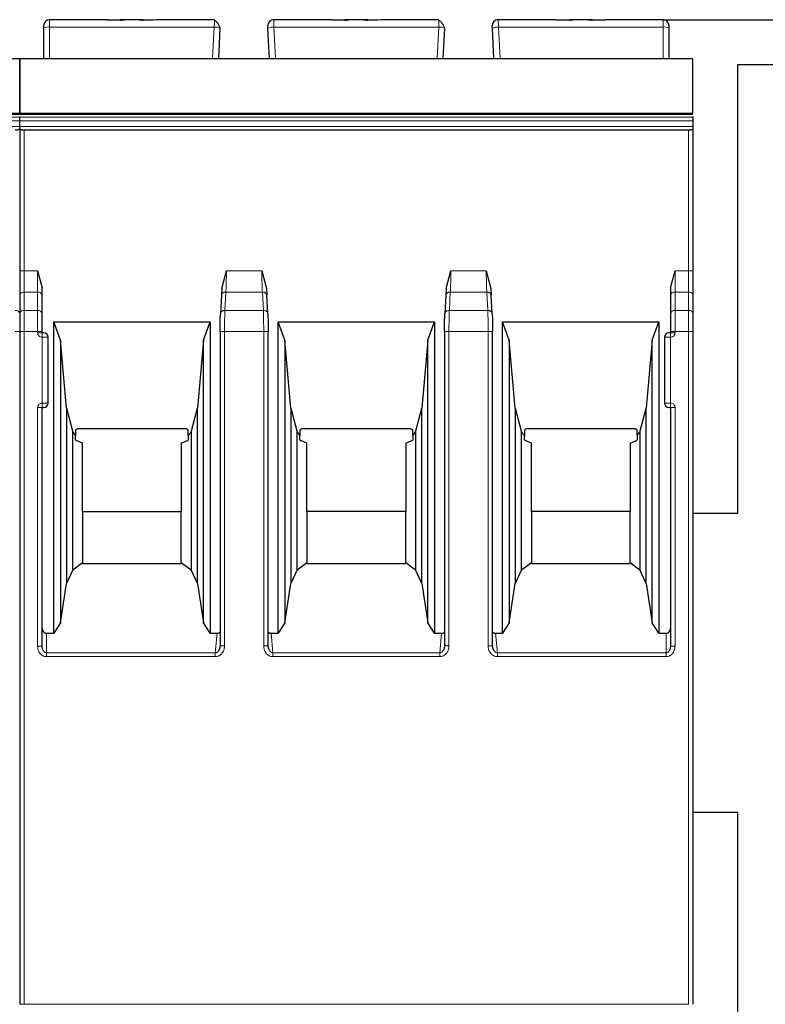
# Model space of a CAD drawing. Header units: millimetres. Extents: x 5 to 418, y 2 to 292.
# Tile 12 of 30: x 90 to 115, y 223 to 256. Entities that reach past the tile are written whole.
import ezdxf

# ---------------------------------------------------------------- set-up
doc = ezdxf.new("R2010")
doc.units = ezdxf.units.MM
doc.layers.add('SLD-0', color=7, linetype='Continuous')
doc.styles.add('SLDTEXTSTYLE0', font='TXT', dxfattribs={"width": 0.605})
doc.dimstyles.new('SLDDIMSTYLE0', dxfattribs={"dimtxt": 3.5, "dimasz": 3.302, "dimexe": 0, "dimexo": 0.0625, "dimgap": 0.875, "dimtad": 1, "dimrnd": 1e-09, "dimzin": 12, "dimdsep": 46, "dimtxsty": 'SLDTEXTSTYLE0', "dimsah": 1, "dimcen": 0.09, "dimadec": 0, "dimazin": 3, "dimtfac": 1, "dimtofl": 0, "dimtmove": 0, "dimatfit": 3, "dimfxl": 1, "dimfrac": 2, "dimtolj": 1, "dimtzin": 12, "dimarcsym": 0})

# ---------------------------------------------------------------- blocks, each defined once
blk = doc.blocks.new('_D_1')
at = {"layer": 'SLD-0'}
for p, q in [((111.138, 256.225), (150.638, 256.225)), ((149.638, 256.225), (149.638, 136.725)), ((139.638, 136.725), (150.638, 136.725))]:
    blk.add_line(p, q, dxfattribs=at)
for points in [[(149.638, 256.225), (149.13, 252.923), (150.146, 252.923)], [(149.638, 136.725), (150.146, 140.027), (149.13, 140.027)]]:
    blk.add_solid(points, dxfattribs=at)
at = {"layer": 'SLD-0', "insert": (145.126, 190.46), "char_height": 3.5, "attachment_point": 1, "rotation": 90, "style": 'SLDTEXTSTYLE0'}
blk.add_mtext('119,5', dxfattribs=at)

msp = doc.modelspace()

# ---------------------------------------------------------------- linework, layer by layer
at = {"color": 7, "linetype": 'Continuous', "lineweight": 25}
for p, q in [((92.557, 256.225), (90.638, 256.225)), ((92.553, 256.225), (93.009, 256.225)), ((93.009, 256.206), (92.557, 256.225)), ((93.134, 256.225), (93.009, 256.225)), ((93.642, 256.225), (93.134, 256.225)), ((93.767, 256.225), (93.645, 256.225)), ((94.219, 256.225), (93.767, 256.206)), ((93.767, 256.225), (94.097, 256.225)), ((96.145, 256.225), (94.219, 256.225)), ((100.057, 256.225), (98.131, 256.225)), ((100.053, 256.225), (100.509, 256.225)), ((100.509, 256.206), (100.057, 256.225)), ((100.634, 256.225), (100.509, 256.225)), ((101.142, 256.225), (100.634, 256.225)), ((101.267, 256.225), (101.145, 256.225)), ((101.719, 256.225), (101.267, 256.206)), ((101.267, 256.225), (101.597, 256.225)), ((103.645, 256.225), (101.719, 256.225)), ((107.557, 256.225), (105.631, 256.225)), ((108.009, 256.206), (107.557, 256.225)), ((107.557, 256.225), (108.009, 256.225)), ((108.134, 256.225), (108.009, 256.225)), ((108.642, 256.225), (108.134, 256.225)), ((108.767, 256.225), (108.645, 256.225)), ((109.219, 256.225), (108.767, 256.206)), ((108.767, 256.225), (109.219, 256.225)), ((111.138, 256.225), (109.219, 256.225)), ((90.438, 255.943), (90.438, 254.925)), ((96.288, 254.925), (96.341, 255.932)), ((97.988, 254.925), (97.935, 255.932)), ((103.788, 254.925), (103.841, 255.932)), ((105.488, 254.925), (105.435, 255.932)), ((111.338, 254.925), (111.338, 255.943)), ((67.138, 254.925), (89.638, 254.925)), ((89.638, 254.925), (112.138, 254.925)), ((113.638, 239.725), (113.638, 254.725)), ((113.638, 254.725), (121.638, 254.725)), ((67.138, 253.071), (89.638, 253.071)), ((89.638, 253.071), (112.138, 253.071)), ((89.638, 252.963), (89.638, 252.994)), ((89.638, 252.844), (89.638, 252.963)), ((89.638, 252.656), (89.638, 252.844)), ((112.138, 252.994), (112.138, 252.963)), ((112.138, 252.963), (112.138, 252.844)), ((112.138, 252.844), (112.138, 252.656)), ((89.638, 252.583), (89.638, 252.656)), ((89.638, 252.583), (89.638, 247.826)), ((111.988, 252.529), (89.788, 252.529)), ((112.138, 252.656), (112.138, 252.583)), ((112.138, 252.583), (112.138, 247.826)), ((90.238, 247.826), (90.388, 247.258)), ((96.388, 247.244), (96.546, 247.825)), ((97.73, 247.826), (97.888, 247.244)), ((103.888, 247.244), (104.046, 247.825)), ((105.23, 247.826), (105.388, 247.244)), ((111.388, 247.258), (111.538, 247.826)), ((90.388, 247.012), (90.388, 247.258)), ((96.388, 247.244), (96.379, 247.012)), ((97.888, 247.244), (97.897, 247.012)), ((103.888, 247.244), (103.879, 247.012)), ((105.388, 247.244), (105.397, 247.012)), ((111.388, 247.258), (111.388, 247.012)), ((89.638, 247.012), (89.638, 246.398)), ((89.638, 247.012), (89.638, 246.398)), ((90.388, 246.398), (90.388, 247.012)), ((96.379, 247.029), (96.346, 246.393)), ((97.93, 246.393), (97.897, 247.029)), ((103.879, 247.029), (103.846, 246.393)), ((105.43, 246.393), (105.397, 247.029)), ((111.388, 247.012), (111.388, 246.398)), ((112.138, 247.012), (112.138, 246.398)), ((90.776, 246.121), (96, 246.121)), ((90.776, 235.713), (90.776, 246.121)), ((90.998, 245.511), (90.776, 246.121)), ((95.778, 245.511), (96, 246.121)), ((96, 246.121), (96, 235.713)), ((98.276, 246.121), (103.5, 246.121)), ((98.276, 235.713), (98.276, 246.121)), ((98.498, 245.511), (98.276, 246.121)), ((103.278, 245.511), (103.5, 246.121)), ((103.5, 246.121), (103.5, 235.713)), ((105.776, 246.121), (111, 246.121)), ((105.776, 235.713), (105.776, 246.121)), ((105.998, 245.511), (105.776, 246.121)), ((110.778, 245.511), (111, 246.121)), ((111, 246.121), (111, 235.713)), ((89.638, 245.797), (89.638, 223.311)), ((90.388, 245.761), (90.388, 245.797)), ((90.588, 243.411), (90.588, 245.611)), ((96.333, 245.797), (96.333, 235.289)), ((97.943, 235.289), (97.943, 245.8)), ((103.833, 245.797), (103.833, 235.289)), ((105.443, 235.289), (105.443, 245.8)), ((111.188, 245.611), (111.188, 243.411)), ((111.388, 245.797), (111.388, 245.761)), ((112.138, 245.797), (112.138, 223.311)), ((90.998, 245.511), (90.998, 236.065)), ((91.197, 243.241), (90.998, 245.511)), ((95.778, 245.511), (95.579, 243.241)), ((95.778, 236.065), (95.778, 245.511)), ((98.498, 245.511), (98.498, 236.065)), ((98.697, 243.241), (98.498, 245.511)), ((103.278, 245.511), (103.079, 243.241)), ((103.278, 236.065), (103.278, 245.511)), ((105.998, 245.511), (105.998, 236.065)), ((106.197, 243.241), (105.998, 245.511)), ((110.778, 245.511), (110.579, 243.241)), ((110.778, 236.065), (110.778, 245.511)), ((90.388, 235.28), (90.388, 243.261)), ((90.388, 243.261), (90.438, 243.261)), ((91.197, 243.241), (91.411, 242.441)), ((91.197, 243.241), (91.197, 237.376)), ((95.365, 242.441), (95.579, 243.241)), ((95.579, 237.376), (95.579, 243.241)), ((98.697, 243.241), (98.911, 242.441)), ((98.697, 243.241), (98.697, 237.376)), ((102.865, 242.441), (103.079, 243.241)), ((103.079, 237.376), (103.079, 243.241)), ((106.197, 243.241), (106.411, 242.441)), ((106.197, 243.241), (106.197, 237.376)), ((110.365, 242.441), (110.579, 243.241)), ((110.579, 237.376), (110.579, 243.241)), ((111.338, 243.261), (111.388, 243.261)), ((111.388, 243.261), (111.388, 235.28)), ((91.411, 242.441), (91.503, 242.323)), ((91.411, 237.838), (91.411, 242.441)), ((91.503, 242.504), (91.503, 242.323)), ((91.503, 242.174), (91.503, 242.323)), ((95.153, 242.551), (91.623, 242.551)), ((95.273, 242.323), (95.273, 242.504)), ((95.273, 242.323), (95.365, 242.441)), ((95.273, 242.323), (95.273, 242.174)), ((95.365, 242.441), (95.365, 237.838)), ((98.911, 242.441), (99.003, 242.323)), ((98.911, 237.838), (98.911, 242.441)), ((99.003, 242.504), (99.003, 242.323)), ((99.003, 242.174), (99.003, 242.323)), ((102.653, 242.551), (99.123, 242.551)), ((102.773, 242.323), (102.773, 242.504)), ((102.773, 242.323), (102.865, 242.441)), ((102.773, 242.323), (102.773, 242.174)), ((102.865, 242.441), (102.865, 237.838)), ((106.411, 242.441), (106.503, 242.323)), ((106.411, 237.838), (106.411, 242.441)), ((106.503, 242.504), (106.503, 242.323)), ((106.503, 242.174), (106.503, 242.323)), ((110.153, 242.551), (106.623, 242.551)), ((110.273, 242.323), (110.273, 242.504)), ((110.273, 242.323), (110.365, 242.441)), ((110.273, 242.323), (110.273, 242.174)), ((110.365, 242.441), (110.365, 237.838)), ((91.514, 242.161), (91.531, 242.161)), ((91.738, 242.071), (91.531, 242.161)), ((91.738, 239.79), (91.738, 242.071)), ((95.038, 242.071), (95.245, 242.161)), ((95.038, 242.071), (95.038, 239.79)), ((95.245, 242.161), (95.263, 242.161)), ((99.014, 242.161), (99.031, 242.161)), ((99.238, 242.071), (99.031, 242.161)), ((99.238, 239.79), (99.238, 242.071)), ((102.538, 242.071), (102.745, 242.161)), ((102.538, 242.071), (102.538, 239.79)), ((102.745, 242.161), (102.763, 242.161)), ((106.514, 242.161), (106.531, 242.161)), ((106.738, 242.071), (106.531, 242.161)), ((106.738, 239.79), (106.738, 242.071)), ((110.038, 242.071), (110.245, 242.161)), ((110.038, 242.071), (110.038, 239.79)), ((110.245, 242.161), (110.263, 242.161)), ((91.738, 239.79), (91.738, 238.08)), ((91.738, 239.79), (95.038, 239.79)), ((95.038, 238.08), (95.038, 239.79)), ((99.238, 239.79), (99.238, 238.08)), ((102.538, 239.79), (99.238, 239.79)), ((102.538, 238.08), (102.538, 239.79)), ((106.738, 239.79), (106.738, 238.08)), ((110.038, 239.79), (106.738, 239.79)), ((110.038, 238.08), (110.038, 239.79)), ((112.138, 239.725), (113.638, 239.725)), ((91.411, 237.838), (91.738, 238.08)), ((91.738, 238.08), (91.738, 238.051)), ((91.738, 238.051), (95.038, 238.051)), ((95.038, 238.08), (95.038, 238.051)), ((95.038, 238.08), (95.365, 237.838)), ((98.911, 237.838), (99.238, 238.08)), ((99.238, 238.08), (99.238, 238.051)), ((99.238, 238.051), (102.538, 238.051)), ((102.538, 238.08), (102.538, 238.051)), ((102.538, 238.08), (102.865, 237.838)), ((106.411, 237.838), (106.738, 238.08)), ((106.738, 238.08), (106.738, 238.051)), ((106.738, 238.051), (110.038, 238.051)), ((110.038, 238.08), (110.038, 238.051)), ((110.038, 238.08), (110.365, 237.838)), ((91.411, 237.838), (91.197, 237.376)), ((95.579, 237.376), (95.365, 237.838)), ((98.911, 237.838), (98.697, 237.376)), ((103.079, 237.376), (102.865, 237.838)), ((106.411, 237.838), (106.197, 237.376)), ((110.579, 237.376), (110.365, 237.838)), ((90.998, 236.065), (91.197, 237.376)), ((95.579, 237.376), (95.778, 236.065)), ((98.498, 236.065), (98.697, 237.376)), ((103.079, 237.376), (103.278, 236.065)), ((105.998, 236.065), (106.197, 237.376)), ((110.579, 237.376), (110.778, 236.065)), ((90.998, 236.065), (90.776, 235.713)), ((96, 235.713), (95.778, 236.065)), ((98.498, 236.065), (98.276, 235.713)), ((103.5, 235.713), (103.278, 236.065)), ((105.998, 236.065), (105.776, 235.713)), ((111, 235.713), (110.778, 236.065)), ((90.538, 235.713), (90.776, 235.713)), ((96, 235.713), (96.234, 235.713)), ((98.042, 235.713), (98.276, 235.713)), ((103.5, 235.713), (103.734, 235.713)), ((105.542, 235.713), (105.776, 235.713)), ((111, 235.713), (111.238, 235.713)), ((90.398, 235.203), (90.386, 235.28)), ((96.335, 235.289), (96.319, 235.201)), ((97.957, 235.201), (97.941, 235.289)), ((103.835, 235.289), (103.819, 235.201)), ((105.457, 235.201), (105.441, 235.289)), ((111.391, 235.28), (111.378, 235.203)), ((113.638, 229.725), (112.138, 229.725)), ((113.638, 221.725), (113.638, 229.725))]:
    msp.add_line(p, q, dxfattribs=at)
at = {"color": 7, "linetype": 'Continuous', "lineweight": 18}
for p, q in [((90.638, 255.977), (90.638, 256.225)), ((111.138, 255.977), (111.138, 256.225)), ((90.638, 254.925), (90.638, 255.977)), ((96.141, 255.977), (90.638, 255.977)), ((96.086, 254.925), (96.141, 255.977)), ((98.19, 254.925), (98.135, 255.977)), ((103.641, 255.977), (98.135, 255.977)), ((103.586, 254.925), (103.641, 255.977)), ((105.69, 254.925), (105.635, 255.977)), ((111.138, 255.977), (105.635, 255.977)), ((111.138, 254.925), (111.138, 255.977)), ((89.638, 254.912), (67.138, 254.912)), ((112.138, 254.912), (89.638, 254.912)), ((89.638, 252.963), (67.138, 252.963)), ((67.138, 252.844), (89.638, 252.844)), ((112.138, 252.963), (89.638, 252.963)), ((89.638, 252.844), (112.138, 252.844)), ((67.138, 252.656), (89.638, 252.656)), ((89.638, 252.656), (112.138, 252.656)), ((89.788, 247.826), (89.788, 252.529)), ((111.988, 247.826), (111.988, 252.529)), ((89.788, 247.826), (89.638, 247.826)), ((89.788, 247.118), (89.788, 247.826)), ((89.788, 247.826), (90.238, 247.826)), ((90.238, 247.826), (90.238, 247.118)), ((96.546, 247.825), (97.73, 247.826)), ((104.046, 247.825), (105.23, 247.826)), ((111.538, 247.118), (111.538, 247.826)), ((111.538, 247.826), (111.988, 247.826)), ((111.988, 247.826), (111.988, 247.118)), ((112.138, 247.826), (111.988, 247.826)), ((89.788, 246.504), (89.788, 247.118)), ((90.238, 247.118), (89.788, 247.118)), ((90.238, 246.504), (90.238, 247.118)), ((96.496, 246.504), (96.528, 247.119)), ((97.748, 247.119), (96.528, 247.119)), ((97.748, 247.119), (97.78, 246.504)), ((103.996, 246.504), (104.028, 247.119)), ((105.248, 247.119), (104.028, 247.119)), ((105.248, 247.119), (105.28, 246.504)), ((111.538, 247.118), (111.538, 246.504)), ((111.988, 247.118), (111.538, 247.118)), ((111.988, 247.118), (111.988, 246.504)), ((89.788, 245.797), (89.788, 246.504)), ((90.238, 246.504), (89.788, 246.504)), ((90.238, 245.797), (90.238, 246.504)), ((97.78, 246.504), (96.496, 246.504)), ((105.28, 246.504), (103.996, 246.504)), ((111.538, 246.504), (111.538, 245.797)), ((111.988, 246.504), (111.538, 246.504)), ((111.988, 246.504), (111.988, 245.797)), ((89.638, 245.797), (89.488, 245.797)), ((89.788, 245.797), (89.638, 245.797)), ((89.788, 223.311), (89.788, 245.797)), ((90.238, 245.797), (89.788, 245.797)), ((90.238, 245.761), (90.238, 245.797)), ((90.388, 245.797), (90.238, 245.797)), ((90.238, 245.761), (90.388, 245.761)), ((90.388, 245.611), (90.388, 245.761)), ((90.388, 243.411), (90.388, 245.611)), ((90.588, 245.611), (90.388, 245.611)), ((96.483, 245.797), (96.483, 235.289)), ((97.793, 245.797), (96.483, 245.797)), ((97.793, 235.289), (97.793, 245.797)), ((103.983, 245.797), (103.983, 235.289)), ((105.293, 245.797), (103.983, 245.797)), ((105.293, 235.289), (105.293, 245.797)), ((111.388, 245.611), (111.188, 245.611)), ((111.538, 245.797), (111.388, 245.797)), ((111.388, 245.761), (111.538, 245.761)), ((111.388, 245.611), (111.388, 243.411)), ((111.538, 245.797), (111.538, 245.761)), ((111.988, 245.797), (111.538, 245.797)), ((111.988, 223.311), (111.988, 245.797)), ((112.138, 245.797), (111.988, 245.797)), ((90.238, 235.28), (90.238, 243.261)), ((90.388, 243.411), (90.588, 243.411)), ((111.188, 243.411), (111.388, 243.411)), ((111.388, 243.411), (111.388, 243.261)), ((111.538, 243.261), (111.388, 243.261)), ((111.538, 243.261), (111.538, 235.28)), ((90.538, 235.713), (90.538, 235.064)), ((96.234, 235.713), (96.175, 235.064)), ((98.101, 235.064), (98.042, 235.713)), ((103.734, 235.713), (103.675, 235.064)), ((105.601, 235.064), (105.542, 235.713)), ((111.238, 235.064), (111.238, 235.713)), ((90.238, 235.28), (90.388, 235.28)), ((96.175, 235.064), (90.538, 235.064)), ((96.175, 234.934), (96.175, 235.064)), ((97.793, 235.289), (97.943, 235.289)), ((103.675, 235.064), (98.101, 235.064)), ((103.675, 234.934), (103.675, 235.064)), ((105.293, 235.289), (105.443, 235.289)), ((111.238, 235.064), (105.601, 235.064)), ((111.238, 234.934), (111.238, 235.064)), ((111.538, 235.28), (111.388, 235.28)), ((96.175, 234.934), (90.538, 234.934)), ((103.675, 234.934), (98.101, 234.934)), ((111.238, 234.934), (105.601, 234.934)), ((89.788, 223.311), (89.638, 223.311)), ((89.788, 223.311), (111.988, 223.311))]:
    msp.add_line(p, q, dxfattribs=at)
at = {"color": 7, "linetype": 'Continuous', "lineweight": 25, "flags": 128}
for points in [[(67.138, 253.106), (77.319, 253.106), (89.638, 253.106)], [(89.638, 253.106), (99.819, 253.106), (112.138, 253.106)]]:
    msp.add_lwpolyline(points, dxfattribs=at)
at = {"color": 7, "linetype": 'Continuous', "lineweight": 18, "flags": 128}
msp.add_lwpolyline([(90.538, 234.934), (90.538, 234.953), (90.538, 234.973), (90.538, 234.991), (90.538, 235.009), (90.538, 235.025), (90.538, 235.04), (90.538, 235.053), (90.538, 235.064)], dxfattribs=at)
at = {"color": 7, "linetype": 'Continuous', "lineweight": 25}
for centre, radius, start, end in [((90.638, 256.025), 0.2, 90, 180), ((98.131, 256.025), 0.2, 90, 183), ((105.631, 256.025), 0.2, 90, 183), ((111.138, 256.025), 0.2, 0, 90), ((90.438, 245.611), 0.15, 0, 90), ((111.338, 245.611), 0.15, 90, 180), ((90.438, 243.411), 0.15, 270, 0), ((111.338, 243.411), 0.15, 180, 270)]:
    msp.add_arc(centre, radius, start, end, dxfattribs=at)
at = {"color": 7, "linetype": 'Continuous', "lineweight": 18}
for centre, radius, start, end in [((90.59, 255.663), 0.318, 81.2205, 118.4816), ((96.174, 255.657), 0.322, 58.6814, 95.8167), ((98.102, 255.657), 0.322, 84.1833, 121.3186), ((103.674, 255.657), 0.322, 58.6814, 95.8167), ((105.602, 255.657), 0.322, 84.1833, 121.3186), ((111.186, 255.663), 0.318, 61.5187, 98.7788), ((89.769, 246.986), 0.134, 81.9515, 168.5735), ((90.257, 246.986), 0.134, 11.4218, 98.0495), ((111.519, 246.986), 0.134, 81.9505, 168.5782), ((112.007, 246.986), 0.134, 11.4185, 98.0502), ((89.507, 246.372), 0.134, 11.4218, 98.0495), ((89.769, 246.372), 0.134, 81.9505, 168.5782), ((90.257, 246.372), 0.134, 11.4203, 98.0498), ((111.519, 246.372), 0.134, 81.9505, 168.5782), ((112.007, 246.372), 0.134, 11.4218, 98.0495)]:
    msp.add_arc(centre, radius, start, end, dxfattribs=at)
at = {"color": 7, "linetype": 'Continuous', "lineweight": 25}
for points, knots in [([(93.009, 256.206), (93.026, 256.212), (93.063, 256.224), (93.109, 256.225), (93.134, 256.225)], [0, 0, 0, 0, 0.4579284, 1, 1, 1, 1]), ([(93.642, 256.225), (93.667, 256.225), (93.713, 256.224), (93.75, 256.212), (93.767, 256.206)], [0, 0, 0, 0, 0.542072, 1, 1, 1, 1]), ([(96.338, 255.939), (96.335, 255.948), (96.33, 255.966), (96.316, 256.003), (96.296, 256.043), (96.27, 256.086), (96.241, 256.127), (96.209, 256.162), (96.176, 256.19), (96.155, 256.202), (96.144, 256.207)], [0, 0, 0, 0, 0.104122, 0.217366, 0.338731, 0.466618, 0.598956, 0.733454, 0.867819, 1, 1, 1, 1]), ([(96.145, 256.205), (96.145, 256.207), (96.145, 256.224), (96.145, 256.225), (96.145, 256.225)], [0, 0, 0, 0, 0.1558454, 1, 1, 1, 1]), ([(100.509, 256.206), (100.526, 256.212), (100.563, 256.224), (100.609, 256.225), (100.634, 256.225)], [0, 0, 0, 0, 0.457928, 1, 1, 1, 1]), ([(101.142, 256.225), (101.167, 256.225), (101.213, 256.224), (101.25, 256.212), (101.267, 256.206)], [0, 0, 0, 0, 0.542072, 1, 1, 1, 1]), ([(103.838, 255.939), (103.835, 255.948), (103.83, 255.966), (103.816, 256.003), (103.796, 256.043), (103.77, 256.086), (103.741, 256.127), (103.709, 256.162), (103.676, 256.19), (103.655, 256.202), (103.644, 256.207)], [0, 0, 0, 0, 0.104122, 0.217366, 0.338731, 0.466618, 0.598956, 0.733454, 0.867819, 1, 1, 1, 1]), ([(103.645, 256.205), (103.645, 256.207), (103.645, 256.224), (103.645, 256.225), (103.645, 256.225)], [0, 0, 0, 0, 0.1558454, 1, 1, 1, 1]), ([(108.009, 256.206), (108.026, 256.212), (108.063, 256.224), (108.109, 256.225), (108.134, 256.225)], [0, 0, 0, 0, 0.457928, 1, 1, 1, 1]), ([(108.642, 256.225), (108.667, 256.225), (108.713, 256.224), (108.75, 256.212), (108.767, 256.206)], [0, 0, 0, 0, 0.542072, 1, 1, 1, 1]), ([(90.438, 256.025), (90.438, 256.024), (90.438, 256.022), (90.438, 256.003), (90.438, 255.977), (90.438, 255.954), (90.438, 255.943)], [0, 0, 0, 0, 0.248422, 0.499806, 0.748451, 1, 1, 1, 1]), ([(97.935, 255.932), (97.935, 255.944), (97.933, 255.969), (97.932, 255.996), (97.931, 256.012), (97.931, 256.014), (97.931, 256.015)], [0, 0, 0, 0, 0.274232, 0.551157, 0.774246, 1, 1, 1, 1]), ([(105.435, 255.932), (105.435, 255.944), (105.433, 255.969), (105.432, 255.996), (105.431, 256.012), (105.431, 256.014), (105.431, 256.015)], [0, 0, 0, 0, 0.274232, 0.551157, 0.774246, 1, 1, 1, 1]), ([(111.338, 255.943), (111.338, 255.954), (111.338, 255.976), (111.338, 256.003), (111.338, 256.022), (111.338, 256.024), (111.338, 256.025)], [0, 0, 0, 0, 0.248422, 0.499806, 0.748451, 1, 1, 1, 1]), ([(89.638, 254.912), (89.638, 254.899), (89.638, 254.872), (89.638, 254.754), (89.638, 254.59), (89.638, 254.398), (89.638, 254.176), (89.638, 253.91), (89.638, 253.639), (89.638, 253.403), (89.638, 253.238), (89.638, 253.138), (89.638, 253.118), (89.638, 253.112)], [0, 0, 0, 0, 0.076745, 0.153367, 0.258272, 0.344601, 0.433118, 0.569251, 0.709424, 0.805797, 0.902776, 0.973312, 1, 1, 1, 1]), ([(89.638, 253.112), (89.638, 253.12), (89.638, 253.144), (89.638, 253.251), (89.638, 253.411), (89.638, 253.597), (89.638, 253.816), (89.638, 254.079), (89.638, 254.362), (89.638, 254.578), (89.638, 254.718), (89.638, 254.819), (89.638, 254.888), (89.638, 254.906), (89.638, 254.912)], [0, 0, 0, 0, 0.033573, 0.104211, 0.203203, 0.285076, 0.368971, 0.505275, 0.645703, 0.7602, 0.817341, 0.876561, 0.954921, 1, 1, 1, 1]), ([(112.138, 253.112), (112.138, 253.12), (112.138, 253.144), (112.138, 253.251), (112.138, 253.411), (112.138, 253.597), (112.138, 253.816), (112.138, 254.079), (112.138, 254.362), (112.138, 254.578), (112.138, 254.718), (112.138, 254.819), (112.138, 254.888), (112.138, 254.906), (112.138, 254.912)], [0, 0, 0, 0, 0.033573, 0.104211, 0.203203, 0.285076, 0.368971, 0.505275, 0.645703, 0.7602, 0.817341, 0.876561, 0.954921, 1, 1, 1, 1]), ([(89.638, 252.583), (89.637, 252.579), (89.636, 252.571), (89.622, 252.558), (89.601, 252.546), (89.572, 252.538), (89.545, 252.533), (89.517, 252.529), (89.498, 252.529), (89.488, 252.529)], [0, 0, 0, 0, 0.156529, 0.292767, 0.503802, 0.634284, 0.760147, 0.881875, 1, 1, 1, 1]), ([(89.788, 252.529), (89.778, 252.529), (89.759, 252.529), (89.731, 252.533), (89.704, 252.538), (89.675, 252.546), (89.654, 252.558), (89.64, 252.571), (89.639, 252.579), (89.638, 252.583)], [0, 0, 0, 0, 0.118116, 0.2398408, 0.3657075, 0.496198, 0.7072125, 0.8434553, 1, 1, 1, 1]), ([(112.138, 252.583), (112.137, 252.579), (112.136, 252.571), (112.122, 252.558), (112.101, 252.546), (112.072, 252.538), (112.045, 252.533), (112.017, 252.529), (111.998, 252.529), (111.988, 252.529)], [0, 0, 0, 0, 0.156529, 0.292767, 0.503802, 0.634284, 0.760147, 0.881875, 1, 1, 1, 1]), ([(96.333, 245.797), (96.334, 245.91), (96.335, 246.135), (96.343, 246.311), (96.346, 246.398)], [0, 0, 0, 0, 0.500455, 1, 1, 1, 1]), ([(97.93, 246.398), (97.933, 246.31), (97.941, 246.135), (97.942, 245.91), (97.943, 245.797)], [0, 0, 0, 0, 0.50022, 1, 1, 1, 1]), ([(103.833, 245.797), (103.834, 245.91), (103.835, 246.135), (103.843, 246.311), (103.846, 246.398)], [0, 0, 0, 0, 0.500455, 1, 1, 1, 1]), ([(105.43, 246.398), (105.433, 246.31), (105.441, 246.135), (105.442, 245.91), (105.443, 245.797)], [0, 0, 0, 0, 0.50022, 1, 1, 1, 1]), ([(90.438, 245.761), (90.437, 245.761), (90.436, 245.761), (90.426, 245.761), (90.416, 245.761), (90.405, 245.761), (90.395, 245.761), (90.388, 245.761)], [0, 0, 0, 0, 0.249173, 0.498991, 0.624116, 0.746059, 1, 1, 1, 1]), ([(111.388, 245.761), (111.381, 245.761), (111.368, 245.761), (111.355, 245.761), (111.346, 245.761), (111.34, 245.761), (111.339, 245.761), (111.338, 245.761)], [0, 0, 0, 0, 0.249173, 0.498991, 0.624116, 0.746059, 1, 1, 1, 1]), ([(91.623, 242.551), (91.611, 242.551), (91.586, 242.55), (91.553, 242.54), (91.524, 242.525), (91.51, 242.511), (91.503, 242.504)], [0, 0, 0, 0, 0.258577, 0.499428, 0.74058, 1, 1, 1, 1]), ([(95.273, 242.504), (95.266, 242.511), (95.252, 242.525), (95.223, 242.54), (95.19, 242.55), (95.165, 242.551), (95.153, 242.551)], [0, 0, 0, 0, 0.25942, 0.500572, 0.741423, 1, 1, 1, 1]), ([(99.123, 242.551), (99.111, 242.551), (99.086, 242.55), (99.053, 242.54), (99.024, 242.525), (99.01, 242.511), (99.003, 242.504)], [0, 0, 0, 0, 0.258577, 0.499428, 0.74058, 1, 1, 1, 1]), ([(102.773, 242.504), (102.766, 242.511), (102.752, 242.525), (102.723, 242.54), (102.69, 242.55), (102.665, 242.551), (102.653, 242.551)], [0, 0, 0, 0, 0.25942, 0.500572, 0.741423, 1, 1, 1, 1]), ([(106.623, 242.551), (106.611, 242.551), (106.586, 242.55), (106.553, 242.54), (106.524, 242.525), (106.51, 242.511), (106.503, 242.504)], [0, 0, 0, 0, 0.258577, 0.499428, 0.74058, 1, 1, 1, 1]), ([(110.273, 242.504), (110.266, 242.511), (110.252, 242.525), (110.223, 242.54), (110.19, 242.55), (110.165, 242.551), (110.153, 242.551)], [0, 0, 0, 0, 0.25942, 0.500572, 0.741423, 1, 1, 1, 1]), ([(90.388, 235.886), (90.39, 235.865), (90.394, 235.821), (90.422, 235.774), (90.451, 235.743), (90.478, 235.725), (90.507, 235.715), (90.527, 235.714), (90.538, 235.713)], [0, 0, 0, 0, 0.254973, 0.507788, 0.636302, 0.756803, 0.875791, 1, 1, 1, 1]), ([(96.234, 235.713), (96.246, 235.714), (96.269, 235.715), (96.305, 235.728), (96.323, 235.747), (96.333, 235.758)], [0, 0, 0, 0, 0.318252, 0.614845, 1, 1, 1, 1]), ([(97.943, 235.756), (97.947, 235.752), (97.958, 235.74), (97.98, 235.726), (98.01, 235.715), (98.031, 235.714), (98.042, 235.713)], [0, 0, 0, 0, 0.1518808, 0.4338511, 0.7113036, 1, 1, 1, 1]), ([(103.734, 235.713), (103.746, 235.714), (103.769, 235.715), (103.805, 235.728), (103.823, 235.747), (103.833, 235.758)], [0, 0, 0, 0, 0.3182516, 0.6148448, 1, 1, 1, 1]), ([(105.443, 235.756), (105.447, 235.752), (105.458, 235.74), (105.48, 235.726), (105.51, 235.715), (105.531, 235.714), (105.542, 235.713)], [0, 0, 0, 0, 0.151881, 0.433851, 0.711304, 1, 1, 1, 1]), ([(111.238, 235.713), (111.248, 235.714), (111.269, 235.715), (111.298, 235.725), (111.325, 235.743), (111.354, 235.773), (111.382, 235.821), (111.386, 235.865), (111.388, 235.886)], [0, 0, 0, 0, 0.123531, 0.242311, 0.363019, 0.492033, 0.743899, 1, 1, 1, 1]), ([(96.333, 235.289), (96.33, 235.253), (96.324, 235.194), (96.292, 235.144), (96.28, 235.125)], [0, 0, 0, 0, 0.622684, 1, 1, 1, 1]), ([(97.983, 235.144), (97.974, 235.161), (97.95, 235.206), (97.946, 235.257), (97.943, 235.289)], [0, 0, 0, 0, 0.374512, 1, 1, 1, 1]), ([(103.833, 235.289), (103.83, 235.253), (103.824, 235.194), (103.792, 235.144), (103.78, 235.125)], [0, 0, 0, 0, 0.622684, 1, 1, 1, 1]), ([(105.483, 235.144), (105.474, 235.161), (105.45, 235.206), (105.446, 235.257), (105.443, 235.289)], [0, 0, 0, 0, 0.374512, 1, 1, 1, 1])]:
    msp.add_open_spline(points, degree=3, knots=knots, dxfattribs=at)
at = {"color": 7, "linetype": 'Continuous', "lineweight": 18}
for points, knots in [([(96.141, 255.977), (96.141, 255.997), (96.142, 256.036), (96.143, 256.104), (96.144, 256.169), (96.145, 256.194), (96.145, 256.205)], [0, 0, 0, 0, 0.196726, 0.385098, 0.735296, 1, 1, 1, 1]), ([(98.135, 255.977), (98.135, 255.997), (98.134, 256.037), (98.133, 256.105), (98.132, 256.171), (98.131, 256.217), (98.131, 256.223), (98.131, 256.225)], [0, 0, 0, 0, 0.147993, 0.28951, 0.551999, 0.788853, 1, 1, 1, 1]), ([(103.641, 255.977), (103.641, 255.997), (103.642, 256.036), (103.643, 256.104), (103.644, 256.169), (103.645, 256.194), (103.645, 256.205)], [0, 0, 0, 0, 0.196726, 0.385098, 0.735296, 1, 1, 1, 1]), ([(105.635, 255.977), (105.635, 255.997), (105.634, 256.037), (105.633, 256.105), (105.632, 256.171), (105.631, 256.217), (105.631, 256.223), (105.631, 256.225)], [0, 0, 0, 0, 0.147993, 0.28951, 0.551999, 0.788853, 1, 1, 1, 1]), ([(96.528, 247.119), (96.531, 247.169), (96.536, 247.27), (96.544, 247.504), (96.545, 247.698), (96.546, 247.825)], [0, 0, 0, 0, 0.260476, 0.514323, 1, 1, 1, 1]), ([(97.73, 247.826), (97.731, 247.698), (97.732, 247.504), (97.74, 247.27), (97.745, 247.17), (97.748, 247.119)], [0, 0, 0, 0, 0.485238, 0.739194, 1, 1, 1, 1]), ([(104.028, 247.119), (104.031, 247.169), (104.036, 247.27), (104.044, 247.504), (104.045, 247.698), (104.046, 247.825)], [0, 0, 0, 0, 0.260476, 0.514323, 1, 1, 1, 1]), ([(105.23, 247.826), (105.231, 247.698), (105.232, 247.504), (105.24, 247.27), (105.245, 247.17), (105.248, 247.119)], [0, 0, 0, 0, 0.48524, 0.739196, 1, 1, 1, 1]), ([(96.496, 246.504), (96.494, 246.453), (96.49, 246.352), (96.485, 246.118), (96.484, 245.924), (96.483, 245.797)], [0, 0, 0, 0, 0.260947, 0.514958, 1, 1, 1, 1]), ([(97.793, 245.797), (97.792, 245.924), (97.791, 246.118), (97.786, 246.352), (97.782, 246.453), (97.78, 246.504)], [0, 0, 0, 0, 0.485198, 0.73917, 1, 1, 1, 1]), ([(103.996, 246.504), (103.994, 246.453), (103.99, 246.352), (103.985, 246.118), (103.984, 245.924), (103.983, 245.797)], [0, 0, 0, 0, 0.260947, 0.514958, 1, 1, 1, 1]), ([(105.293, 245.797), (105.292, 245.924), (105.291, 246.118), (105.286, 246.352), (105.282, 246.453), (105.28, 246.504)], [0, 0, 0, 0, 0.485198, 0.73917, 1, 1, 1, 1]), ([(90.388, 245.611), (90.368, 245.613), (90.329, 245.618), (90.28, 245.653), (90.244, 245.702), (90.24, 245.742), (90.238, 245.761)], [0, 0, 0, 0, 0.249127, 0.499863, 0.749135, 1, 1, 1, 1]), ([(111.538, 245.761), (111.536, 245.742), (111.532, 245.702), (111.496, 245.653), (111.447, 245.617), (111.408, 245.613), (111.388, 245.611)], [0, 0, 0, 0, 0.249126, 0.499863, 0.749135, 1, 1, 1, 1]), ([(111.388, 245.761), (111.388, 245.759), (111.388, 245.756), (111.388, 245.738), (111.388, 245.718), (111.388, 245.694), (111.388, 245.659), (111.388, 245.63), (111.388, 245.611)], [0, 0, 0, 0, 0.239457, 0.368361, 0.5, 0.631639, 0.760543, 1, 1, 1, 1]), ([(90.238, 243.261), (90.24, 243.281), (90.244, 243.321), (90.28, 243.37), (90.329, 243.405), (90.368, 243.409), (90.388, 243.411)], [0, 0, 0, 0, 0.249126, 0.499863, 0.749135, 1, 1, 1, 1]), ([(111.388, 243.411), (111.408, 243.409), (111.447, 243.405), (111.496, 243.37), (111.532, 243.321), (111.536, 243.281), (111.538, 243.261)], [0, 0, 0, 0, 0.249127, 0.499863, 0.749135, 1, 1, 1, 1]), ([(90.538, 234.934), (90.516, 234.935), (90.47, 234.939), (90.407, 234.965), (90.353, 235.004), (90.297, 235.066), (90.247, 235.159), (90.241, 235.239), (90.238, 235.28)], [0, 0, 0, 0, 0.132755, 0.269207, 0.395117, 0.5277, 0.759541, 1, 1, 1, 1]), ([(90.538, 235.064), (90.528, 235.065), (90.506, 235.067), (90.475, 235.082), (90.446, 235.106), (90.419, 235.144), (90.394, 235.202), (90.39, 235.251), (90.388, 235.28)], [0, 0, 0, 0, 0.103114, 0.21565, 0.342147, 0.485828, 0.693769, 1, 1, 1, 1]), ([(96.483, 235.289), (96.478, 235.242), (96.469, 235.146), (96.404, 235.044), (96.336, 234.984), (96.267, 234.944), (96.21, 234.938), (96.175, 234.934)], [0, 0, 0, 0, 0.274135, 0.547934, 0.674062, 0.799313, 1, 1, 1, 1]), ([(96.28, 235.125), (96.273, 235.116), (96.258, 235.098), (96.231, 235.079), (96.203, 235.066), (96.184, 235.065), (96.175, 235.064)], [0, 0, 0, 0, 0.291793, 0.552113, 0.785915, 1, 1, 1, 1]), ([(98.101, 234.934), (98.078, 234.935), (98.033, 234.939), (97.969, 234.966), (97.912, 235.005), (97.853, 235.071), (97.803, 235.167), (97.796, 235.25), (97.793, 235.289)], [0, 0, 0, 0, 0.130146, 0.264614, 0.391983, 0.526577, 0.773037, 1, 1, 1, 1]), ([(98.101, 235.064), (98.091, 235.065), (98.069, 235.067), (98.037, 235.084), (98.007, 235.109), (97.991, 235.132), (97.983, 235.144)], [0, 0, 0, 0, 0.205983, 0.43644, 0.699318, 1, 1, 1, 1]), ([(103.983, 235.289), (103.978, 235.242), (103.969, 235.146), (103.904, 235.044), (103.836, 234.984), (103.767, 234.944), (103.71, 234.938), (103.675, 234.934)], [0, 0, 0, 0, 0.274137, 0.547937, 0.674066, 0.799318, 1, 1, 1, 1]), ([(103.78, 235.125), (103.773, 235.116), (103.758, 235.098), (103.731, 235.079), (103.703, 235.066), (103.684, 235.065), (103.675, 235.064)], [0, 0, 0, 0, 0.291793, 0.552113, 0.785915, 1, 1, 1, 1]), ([(105.601, 234.934), (105.578, 234.935), (105.533, 234.939), (105.469, 234.966), (105.412, 235.005), (105.353, 235.071), (105.303, 235.167), (105.296, 235.25), (105.293, 235.289)], [0, 0, 0, 0, 0.130146, 0.264614, 0.391983, 0.526577, 0.773037, 1, 1, 1, 1]), ([(105.601, 235.064), (105.591, 235.065), (105.569, 235.067), (105.537, 235.084), (105.507, 235.109), (105.491, 235.132), (105.483, 235.144)], [0, 0, 0, 0, 0.205983, 0.43644, 0.699318, 1, 1, 1, 1]), ([(111.388, 235.28), (111.385, 235.247), (111.38, 235.191), (111.349, 235.13), (111.319, 235.096), (111.293, 235.078), (111.266, 235.066), (111.247, 235.064), (111.238, 235.064)], [0, 0, 0, 0, 0.351324, 0.585974, 0.704932, 0.811796, 0.909058, 1, 1, 1, 1]), ([(111.538, 235.28), (111.533, 235.234), (111.524, 235.142), (111.463, 235.042), (111.396, 234.983), (111.329, 234.944), (111.273, 234.938), (111.238, 234.934)], [0, 0, 0, 0, 0.271349, 0.543346, 0.670153, 0.796274, 1, 1, 1, 1])]:
    msp.add_open_spline(points, degree=3, knots=knots, dxfattribs=at)
at = {"color": 7, "linetype": 'Continuous', "lineweight": 25}
for points in [[(89.638, 247.826), (89.638, 247.673), (89.638, 247.369), (89.638, 247.131), (89.638, 247.012)], [(89.638, 247.826), (89.638, 247.673), (89.638, 247.369), (89.638, 247.131), (89.638, 247.012)], [(112.138, 247.826), (112.138, 247.673), (112.138, 247.369), (112.138, 247.131), (112.138, 247.012)], [(89.638, 246.398), (89.638, 246.31), (89.638, 246.135), (89.638, 245.91), (89.638, 245.797)], [(89.638, 246.398), (89.638, 246.31), (89.638, 246.135), (89.638, 245.91), (89.638, 245.797)], [(90.388, 245.797), (90.388, 245.91), (90.388, 246.135), (90.388, 246.31), (90.388, 246.398)], [(111.388, 246.398), (111.388, 246.31), (111.388, 246.135), (111.388, 245.91), (111.388, 245.797)], [(112.138, 246.398), (112.138, 246.31), (112.138, 246.135), (112.138, 245.91), (112.138, 245.797)]]:
    msp.add_open_spline(points, degree=3, dxfattribs=at)
at = {"color": 7, "linetype": 'Continuous', "lineweight": 18}
for points in [[(96.379, 247.012), (96.379, 247.02), (96.379, 247.034), (96.388, 247.054), (96.401, 247.073), (96.42, 247.089), (96.443, 247.103), (96.469, 247.112), (96.498, 247.118), (96.518, 247.118), (96.528, 247.119)], [(97.748, 247.119), (97.758, 247.118), (97.778, 247.118), (97.807, 247.112), (97.833, 247.103), (97.856, 247.089), (97.875, 247.073), (97.888, 247.054), (97.897, 247.034), (97.897, 247.02), (97.897, 247.012)], [(103.879, 247.012), (103.879, 247.02), (103.879, 247.034), (103.888, 247.054), (103.901, 247.073), (103.92, 247.089), (103.943, 247.103), (103.969, 247.112), (103.998, 247.118), (104.018, 247.118), (104.028, 247.119)], [(105.248, 247.119), (105.258, 247.118), (105.278, 247.118), (105.307, 247.112), (105.333, 247.103), (105.356, 247.089), (105.375, 247.073), (105.388, 247.054), (105.397, 247.034), (105.397, 247.02), (105.397, 247.012)], [(96.496, 246.504), (96.486, 246.504), (96.466, 246.504), (96.437, 246.498), (96.411, 246.488), (96.388, 246.475), (96.369, 246.459), (96.355, 246.44), (96.347, 246.42), (96.347, 246.405), (96.346, 246.398)], [(97.93, 246.398), (97.929, 246.405), (97.929, 246.42), (97.921, 246.44), (97.907, 246.459), (97.888, 246.475), (97.865, 246.488), (97.839, 246.498), (97.81, 246.504), (97.79, 246.504), (97.78, 246.504)], [(103.996, 246.504), (103.986, 246.504), (103.966, 246.504), (103.937, 246.498), (103.911, 246.488), (103.888, 246.475), (103.869, 246.459), (103.855, 246.44), (103.847, 246.42), (103.847, 246.405), (103.846, 246.398)], [(105.43, 246.398), (105.429, 246.405), (105.429, 246.42), (105.421, 246.44), (105.407, 246.459), (105.388, 246.475), (105.365, 246.488), (105.339, 246.498), (105.31, 246.504), (105.29, 246.504), (105.28, 246.504)], [(96.483, 245.797), (96.473, 245.797), (96.453, 245.797), (96.424, 245.797), (96.397, 245.797), (96.374, 245.797), (96.355, 245.797), (96.342, 245.797), (96.334, 245.797), (96.333, 245.797), (96.333, 245.797)], [(97.943, 245.797), (97.943, 245.797), (97.942, 245.797), (97.934, 245.797), (97.921, 245.797), (97.902, 245.797), (97.879, 245.797), (97.852, 245.797), (97.823, 245.797), (97.803, 245.797), (97.793, 245.797)], [(103.983, 245.797), (103.973, 245.797), (103.953, 245.797), (103.924, 245.797), (103.897, 245.797), (103.874, 245.797), (103.855, 245.797), (103.842, 245.797), (103.834, 245.797), (103.833, 245.797), (103.833, 245.797)], [(105.443, 245.797), (105.443, 245.797), (105.442, 245.797), (105.434, 245.797), (105.421, 245.797), (105.402, 245.797), (105.379, 245.797), (105.352, 245.797), (105.323, 245.797), (105.303, 245.797), (105.293, 245.797)], [(90.238, 243.261), (90.258, 243.261), (90.297, 243.261), (90.347, 243.261), (90.381, 243.261), (90.386, 243.261), (90.388, 243.261)], [(90.388, 243.261), (90.388, 243.264), (90.388, 243.268), (90.388, 243.303), (90.388, 243.352), (90.388, 243.392), (90.388, 243.411)], [(96.483, 235.289), (96.473, 235.289), (96.453, 235.289), (96.424, 235.289), (96.397, 235.289), (96.374, 235.289), (96.355, 235.289), (96.342, 235.289), (96.334, 235.289), (96.333, 235.289), (96.333, 235.289)], [(98.101, 234.934), (98.101, 234.947), (98.101, 234.973), (98.101, 235.009), (98.101, 235.041), (98.101, 235.056), (98.101, 235.064)], [(103.983, 235.289), (103.973, 235.289), (103.953, 235.289), (103.924, 235.289), (103.897, 235.289), (103.874, 235.289), (103.855, 235.289), (103.842, 235.289), (103.834, 235.289), (103.833, 235.289), (103.833, 235.289)], [(105.601, 234.934), (105.601, 234.947), (105.601, 234.973), (105.601, 235.009), (105.601, 235.041), (105.601, 235.056), (105.601, 235.064)]]:
    msp.add_open_spline(points, degree=3, dxfattribs=at)

# ---------------------------------------------------------------- dimensions: what is measured, and where the dimension line sits
at = {"layer": 'SLD-0'}
dim = msp.add_linear_dim(base=(149.638, 136.725), p1=(111.138, 256.225), p2=(139.638, 136.725), angle=90, dimstyle='SLDDIMSTYLE0', dxfattribs=at)
dim.commit()
dim.dimension.update_dxf_attribs({"geometry": '_D_1', "text_midpoint": (149.638, 196.475), "dimtype": 160})

doc.saveas('drawing.dxf')
